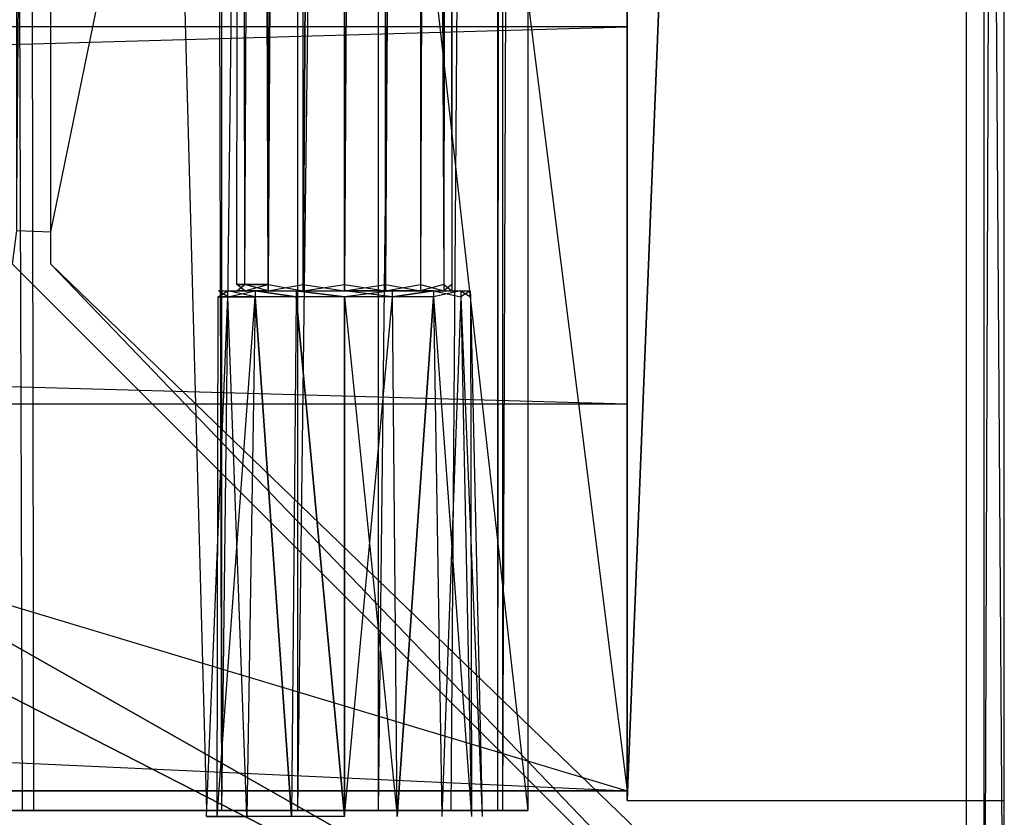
# Model space of a CAD drawing. Extents: x -1.4 to 0, y -0.5 to 0.
# Tile 37 of 49: x -0.05 to 0, y -0.48 to -0.44. Entities that reach past the tile are written whole.
import ezdxf

# ---------------------------------------------------------------- set-up
doc = ezdxf.new("R2010")
doc.units = 0
for name, color, linetype in [('L19_KORPUS_LEGATO_BO_X_13620__Y', 7, 'CONTINUOUS'), ('L21_KORPUS_LEGATO_3_N_B13300___', 7, 'CONTINUOUS'), ('L25_KORPUS_LEGATO_TV_X_6715__Y_', 7, 'CONTINUOUS'), ('L26_KORPUS_LEGATO_SE_X_190__Y_4', 7, 'CONTINUOUS'), ('L27_PLATTE_LEGATO_N_B13300__0__', 7, 'CONTINUOUS'), ('L2_DRAWERBOX_LEGATO_SIP_5_X_365', 7, 'CONTINUOUS'), ('L38_DRAWERBOX_LEGATO_REL_6_X_36', 7, 'CONTINUOUS'), ('L40_DRAWERBOX_LEGATO_REL_4_X_13', 7, 'CONTINUOUS')]:
    doc.layers.add(name, color=color, linetype=linetype)

msp = doc.modelspace()

# ---------------------------------------------------------------- linework, layer by layer
at = {"layer": 'L19_KORPUS_LEGATO_BO_X_13620__Y', "color": 8}
for points, invisible_edges in [([(-0.019, -0.4785, 0.02), (-1.381, -0.069, 0.02), (-1.381, -0.4785, 0.02), (-0.019, -0.4785, 0.02)], 13), ([(-1.381, -0.069, 0.02), (-0.019, -0.4785, 0.02), (-0.019, -0.069, 0.02), (-1.381, -0.069, 0.02)], 14), ([(-0.019, -0.069, 0.001), (-1.381, -0.4785, 0.001), (-1.381, -0.069, 0.001), (-0.019, -0.069, 0.001)], 13), ([(-1.381, -0.4785, 0.001), (-0.019, -0.069, 0.001), (-0.019, -0.4785, 0.001), (-1.381, -0.4785, 0.001)], 14), ([(-0.019, -0.069, 0.001), (-0.019, -0.4785, 0.02), (-0.019, -0.4785, 0.001), (-0.019, -0.069, 0.001)], 13), ([(-0.019, -0.4785, 0.02), (-0.019, -0.069, 0.001), (-0.019, -0.069, 0.02), (-0.019, -0.4785, 0.02)], 14), ([(-0.019, -0.4785, 0.02), (-1.381, -0.4785, 0.001), (-0.019, -0.4785, 0.001), (-0.019, -0.4785, 0.02)], 13), ([(-1.381, -0.4785, 0.001), (-0.019, -0.4785, 0.02), (-1.381, -0.4785, 0.02), (-1.381, -0.4785, 0.001)], 14)]:
    msp.add_3dface(points, dxfattribs=dict(at, invisible_edges=invisible_edges))
at = {"layer": 'L21_KORPUS_LEGATO_3_N_B13300___', "color": 8}
for points, invisible_edges in [([(-0.019, -0.4785, 0.483), (-0.079, -0.4185, 0.483), (-0.019, 0, 0.483), (-0.019, -0.4785, 0.483)], 15), ([(-0.019, -0.4785, 0.502), (-0.079, 0, 0.502), (-0.079, -0.4185, 0.502), (-0.019, -0.4785, 0.502)], 13), ([(-0.079, 0, 0.502), (-0.019, -0.4785, 0.502), (-0.019, 0, 0.502), (-0.079, 0, 0.502)], 14), ([(-0.019, 0, 0.483), (-0.019, -0.4785, 0.502), (-0.019, -0.4785, 0.483), (-0.019, 0, 0.483)], 13), ([(-0.019, -0.4785, 0.502), (-0.019, 0, 0.483), (-0.019, 0, 0.502), (-0.019, -0.4785, 0.502)], 14), ([(-1.381, -0.4785, 0.483), (-1.321, -0.4185, 0.483), (-0.019, -0.4785, 0.483), (-1.381, -0.4785, 0.483)], 10), ([(-0.019, -0.4785, 0.502), (-1.321, -0.4185, 0.502), (-1.381, -0.4785, 0.502), (-0.019, -0.4785, 0.502)], 13), ([(-0.019, -0.4785, 0.483), (-1.321, -0.4185, 0.483), (-0.079, -0.4185, 0.483), (-0.019, -0.4785, 0.483)], 15), ([(-1.321, -0.4185, 0.502), (-0.019, -0.4785, 0.502), (-0.079, -0.4185, 0.502), (-1.321, -0.4185, 0.502)], 14), ([(-0.019, -0.4785, 0.502), (-1.381, -0.4785, 0.483), (-0.019, -0.4785, 0.483), (-0.019, -0.4785, 0.502)], 13), ([(-1.381, -0.4785, 0.483), (-0.019, -0.4785, 0.502), (-1.381, -0.4785, 0.502), (-1.381, -0.4785, 0.483)], 14)]:
    msp.add_3dface(points, dxfattribs=dict(at, invisible_edges=invisible_edges))
at = {"layer": 'L25_KORPUS_LEGATO_TV_X_6715__Y_', "color": 8}
for points, invisible_edges in [([(-0.6905, -0.44, 0.37), (-0.019, -0.44, 0.3), (-0.6905, -0.44, 0.3), (-0.6905, -0.44, 0.37)], 13), ([(-0.019, -0.44, 0.3), (-0.6905, -0.44, 0.37), (-0.019, -0.44, 0.37), (-0.019, -0.44, 0.3)], 14), ([(-0.019, -0.44, 0.3), (-0.6905, -0.459, 0.3), (-0.6905, -0.44, 0.3), (-0.019, -0.44, 0.3)], 13), ([(-0.6905, -0.459, 0.3), (-0.019, -0.44, 0.3), (-0.019, -0.459, 0.3), (-0.6905, -0.459, 0.3)], 14), ([(-0.019, -0.459, 0.37), (-0.6905, -0.44, 0.37), (-0.6905, -0.459, 0.37), (-0.019, -0.459, 0.37)], 13), ([(-0.6905, -0.44, 0.37), (-0.019, -0.459, 0.37), (-0.019, -0.44, 0.37), (-0.6905, -0.44, 0.37)], 14), ([(-0.019, -0.44, 0.3), (-0.019, -0.459, 0.37), (-0.019, -0.459, 0.3), (-0.019, -0.44, 0.3)], 13), ([(-0.019, -0.459, 0.37), (-0.019, -0.44, 0.3), (-0.019, -0.44, 0.37), (-0.019, -0.459, 0.37)], 14), ([(-0.019, -0.459, 0.37), (-0.6905, -0.459, 0.3), (-0.019, -0.459, 0.3), (-0.019, -0.459, 0.37)], 13), ([(-0.6905, -0.459, 0.3), (-0.019, -0.459, 0.37), (-0.6905, -0.459, 0.37), (-0.6905, -0.459, 0.3)], 14)]:
    msp.add_3dface(points, dxfattribs=dict(at, invisible_edges=invisible_edges))
at = {"layer": 'L26_KORPUS_LEGATO_SE_X_190__Y_4', "color": 8}
for points, invisible_edges in [([(-0.019, -0.479, 0.51), (0, 0, 0.51), (-0.019, 0, 0.51), (-0.019, -0.479, 0.51)], 13), ([(0, 0, 0.51), (-0.019, -0.479, 0.51), (0, -0.479, 0.51), (0, 0, 0.51)], 14), ([(0, 0), (-0.019, -0.479), (-0.019, 0), (0, 0)], 13), ([(-0.019, -0.479), (0, 0), (0, -0.479), (-0.019, -0.479)], 14), ([(-0.019, -0.479, 0.51), (-0.019, 0), (-0.019, -0.479), (-0.019, -0.479, 0.51)], 13), ([(-0.019, 0), (-0.019, -0.479, 0.51), (-0.019, 0, 0.51), (-0.019, 0)], 14), ([(0, 0), (0, -0.479, 0.51), (0, -0.479), (0, 0)], 13), ([(0, -0.479, 0.51), (0, 0), (0, 0, 0.51), (0, -0.479, 0.51)], 14), ([(0, -0.479, 0.51), (-0.019, -0.479), (0, -0.479), (0, -0.479, 0.51)], 13), ([(-0.019, -0.479), (0, -0.479, 0.51), (-0.019, -0.479, 0.51), (-0.019, -0.479)], 14)]:
    msp.add_3dface(points, dxfattribs=dict(at, invisible_edges=invisible_edges))
at = {"layer": 'L27_PLATTE_LEGATO_N_B13300__0__', "color": 8}
for points, invisible_edges in [([(-0.00192, -0.498375, 0.55), (-1.398322, -0.220523, 0.55), (-1.398322, -0.498375, 0.55), (-0.00192, -0.498375, 0.55)], 13), ([(-1.398322, -0.220523, 0.55), (-0.00192, -0.498375, 0.55), (-0.385557, -0.305801, 0.55), (-1.398322, -0.220523, 0.55)], 10), ([(-0.259703, -0.238531, 0.55), (-0.00192, -0.498375, 0.55), (-0.257929, -0.220523, 0.55), (-0.259703, -0.238531, 0.55)], 15), ([(-0.257929, -0.220523, 0.55), (-0.00192, -0.498375, 0.55), (-0.00192, -0.220523, 0.55), (-0.257929, -0.220523, 0.55)], 15), ([(-0.048041, -0.220523, 0.513069), (-0.049744, -0.448631, 0.512), (-0.049744, -0.220523, 0.512), (-0.048041, -0.220523, 0.513069)], 13), ([(-0.049744, -0.448631, 0.512), (-0.048041, -0.220523, 0.513069), (-0.048041, -0.450334, 0.513069), (-0.049744, -0.448631, 0.512)], 14), ([(-0.001013, -0.220523, 0.542564), (-0.048041, -0.450334, 0.513069), (-0.048041, -0.220523, 0.513069), (-0.001013, -0.220523, 0.542564)], 13), ([(-0.048041, -0.450334, 0.513069), (-0.001013, -0.220523, 0.542564), (-0.001013, -0.497362, 0.542564), (-0.048041, -0.450334, 0.513069)], 14), ([(0, -0.498375, 0.55), (-0.00192, -0.220523, 0.55), (-0.00192, -0.498375, 0.55), (0, -0.498375, 0.55)], 13), ([(-0.00192, -0.220523, 0.55), (0, -0.498375, 0.55), (0, -0.220523, 0.55), (-0.00192, -0.220523, 0.55)], 14), ([(0, -0.220523, 0.5432), (-0.001013, -0.497362, 0.542564), (-0.001013, -0.220523, 0.542564), (0, -0.220523, 0.5432)], 13), ([(-0.001013, -0.497362, 0.542564), (0, -0.220523, 0.5432), (0, -0.498375, 0.5432), (-0.001013, -0.497362, 0.542564)], 14), ([(0, -0.220523, 0.544378), (0, -0.498375, 0.548361), (0, -0.498375, 0.544378), (0, -0.220523, 0.544378)], 13), ([(0, -0.498375, 0.548361), (0, -0.220523, 0.544378), (0, -0.220523, 0.548361), (0, -0.498375, 0.548361)], 14), ([(0, -0.220523, 0.548361), (0, -0.498375, 0.55), (0, -0.498375, 0.548361), (0, -0.220523, 0.548361)], 13), ([(0, -0.498375, 0.55), (0, -0.220523, 0.548361), (0, -0.220523, 0.55), (0, -0.498375, 0.55)], 14), ([(0, -0.220523, 0.5432), (0, -0.498375, 0.544378), (0, -0.498375, 0.5432), (0, -0.220523, 0.5432)], 13), ([(0, -0.498375, 0.544378), (0, -0.220523, 0.5432), (0, -0.220523, 0.544378), (0, -0.498375, 0.544378)], 14), ([(-0.264955, -0.255846, 0.55), (-0.00192, -0.498375, 0.55), (-0.259703, -0.238531, 0.55), (-0.264955, -0.255846, 0.55)], 15), ([(-0.273485, -0.271804, 0.55), (-0.00192, -0.498375, 0.55), (-0.264955, -0.255846, 0.55), (-0.273485, -0.271804, 0.55)], 15), ([(-0.284964, -0.285792, 0.55), (-0.00192, -0.498375, 0.55), (-0.273485, -0.271804, 0.55), (-0.284964, -0.285792, 0.55)], 15), ([(-0.298952, -0.297271, 0.55), (-0.00192, -0.498375, 0.55), (-0.284964, -0.285792, 0.55), (-0.298952, -0.297271, 0.55)], 15), ([(-0.31491, -0.305801, 0.55), (-0.00192, -0.498375, 0.55), (-0.298952, -0.297271, 0.55), (-0.31491, -0.305801, 0.55)], 15), ([(-0.385557, -0.305801, 0.55), (-0.00192, -0.498375, 0.55), (-0.368241, -0.311054, 0.55), (-0.385557, -0.305801, 0.55)], 13), ([(-0.332226, -0.311054, 0.55), (-0.00192, -0.498375, 0.55), (-0.31491, -0.305801, 0.55), (-0.332226, -0.311054, 0.55)], 10), ([(-0.368241, -0.311054, 0.55), (-0.00192, -0.498375, 0.55), (-0.350233, -0.312827, 0.55), (-0.368241, -0.311054, 0.55)], 10), ([(-0.350233, -0.312827, 0.55), (-0.00192, -0.498375, 0.55), (-0.332226, -0.311054, 0.55), (-0.350233, -0.312827, 0.55)], 13), ([(-0.048041, -0.450334, 0.513069), (-0.049744, -0.450256, 0.512), (-0.049744, -0.448631, 0.512), (-0.048041, -0.450334, 0.513069)], 13), ([(-0.049961, -0.451959, 0.513069), (-0.049744, -0.450256, 0.512), (-0.048041, -0.451959, 0.513069), (-0.049961, -0.451959, 0.513069)], 14), ([(-0.049744, -0.450256, 0.512), (-0.048041, -0.450334, 0.513069), (-0.048041, -0.451959, 0.513069), (-0.049744, -0.450256, 0.512)], 14), ([(-0.001013, -0.497362, 0.542564), (-0.048041, -0.451959, 0.513069), (-0.048041, -0.450334, 0.513069), (-0.001013, -0.497362, 0.542564)], 13), ([(-1.350281, -0.451959, 0.513069), (-0.002934, -0.498987, 0.542564), (-1.397308, -0.498987, 0.542564), (-1.350281, -0.451959, 0.513069)], 13), ([(-0.002934, -0.498987, 0.542564), (-1.350281, -0.451959, 0.513069), (-0.049961, -0.451959, 0.513069), (-0.002934, -0.498987, 0.542564)], 14), ([(-0.048041, -0.451959, 0.513069), (-0.002934, -0.498987, 0.542564), (-0.049961, -0.451959, 0.513069), (-0.048041, -0.451959, 0.513069)], 13), ([(-0.002934, -0.498987, 0.542564), (-0.048041, -0.451959, 0.513069), (-0.001013, -0.498987, 0.542564), (-0.002934, -0.498987, 0.542564)], 14), ([(-0.048041, -0.451959, 0.513069), (-0.001013, -0.497362, 0.542564), (-0.001013, -0.498987, 0.542564), (-0.048041, -0.451959, 0.513069)], 14)]:
    msp.add_3dface(points, dxfattribs=dict(at, invisible_edges=invisible_edges))
at = {"layer": 'L2_DRAWERBOX_LEGATO_SIP_5_X_365', "color": 8}
for points, invisible_edges in [([(-0.024, -0.4795, 0.382), (-0.060485, -0.1555, 0.382), (-0.060485, -0.4795, 0.382), (-0.024, -0.4795, 0.382)], 13), ([(-0.060485, -0.1555, 0.382), (-0.024, -0.4795, 0.382), (-0.024, -0.1555, 0.382), (-0.060485, -0.1555, 0.382)], 14), ([(-0.050433, -0.1555, 0.406719), (-0.04947, -0.4795, 0.408607), (-0.050433, -0.4795, 0.406719), (-0.050433, -0.1555, 0.406719)], 13), ([(-0.04947, -0.4795, 0.408607), (-0.050433, -0.1555, 0.406719), (-0.04947, -0.1555, 0.408607), (-0.04947, -0.4795, 0.408607)], 14), ([(-0.04947, -0.1555, 0.408607), (-0.048889, -0.4795, 0.410646), (-0.04947, -0.4795, 0.408607), (-0.04947, -0.1555, 0.408607)], 13), ([(-0.048889, -0.4795, 0.410646), (-0.04947, -0.1555, 0.408607), (-0.048889, -0.1555, 0.410646), (-0.048889, -0.4795, 0.410646)], 14), ([(-0.048889, -0.1555, 0.410646), (-0.04018, -0.4795, 0.463598), (-0.048889, -0.4795, 0.410646), (-0.048889, -0.1555, 0.410646)], 13), ([(-0.04018, -0.4795, 0.463598), (-0.048889, -0.1555, 0.410646), (-0.04018, -0.1555, 0.463598), (-0.04018, -0.4795, 0.463598)], 14), ([(-0.04018, -0.1555, 0.463598), (-0.039428, -0.4795, 0.464666), (-0.04018, -0.4795, 0.463598), (-0.04018, -0.1555, 0.463598)], 13), ([(-0.039428, -0.4795, 0.464666), (-0.04018, -0.1555, 0.463598), (-0.039428, -0.1555, 0.464666), (-0.039428, -0.4795, 0.464666)], 14), ([(-0.035589, -0.1555, 0.465998), (-0.039428, -0.4795, 0.464666), (-0.039428, -0.1555, 0.464666), (-0.035589, -0.1555, 0.465998)], 13), ([(-0.039428, -0.4795, 0.464666), (-0.035589, -0.1555, 0.465998), (-0.035589, -0.4795, 0.465998), (-0.039428, -0.4795, 0.464666)], 14), ([(-0.031526, -0.1555, 0.465948), (-0.035589, -0.4795, 0.465998), (-0.035589, -0.1555, 0.465998), (-0.031526, -0.1555, 0.465948)], 13), ([(-0.035589, -0.4795, 0.465998), (-0.031526, -0.1555, 0.465948), (-0.031526, -0.4795, 0.465948), (-0.035589, -0.4795, 0.465998)], 14), ([(-0.02788, -0.1555, 0.464232), (-0.031526, -0.4795, 0.465948), (-0.031526, -0.1555, 0.465948), (-0.02788, -0.1555, 0.464232)], 13), ([(-0.031526, -0.4795, 0.465948), (-0.02788, -0.1555, 0.464232), (-0.02788, -0.4795, 0.464232), (-0.031526, -0.4795, 0.465948)], 14), ([(-0.02788, -0.4795, 0.464232), (-0.025533, -0.1555, 0.460955), (-0.025533, -0.4795, 0.460955), (-0.02788, -0.4795, 0.464232)], 13), ([(-0.025533, -0.1555, 0.460955), (-0.02788, -0.4795, 0.464232), (-0.02788, -0.1555, 0.464232), (-0.025533, -0.1555, 0.460955)], 14), ([(-0.025533, -0.4795, 0.460955), (-0.025286, -0.1555, 0.45758), (-0.025286, -0.4795, 0.45758), (-0.025533, -0.4795, 0.460955)], 13), ([(-0.025286, -0.1555, 0.45758), (-0.025533, -0.4795, 0.460955), (-0.025533, -0.1555, 0.460955), (-0.025286, -0.1555, 0.45758)], 14), ([(-0.025286, -0.4795, 0.45758), (-0.024, -0.1555, 0.382), (-0.024, -0.4795, 0.382), (-0.025286, -0.4795, 0.45758)], 13), ([(-0.024, -0.1555, 0.382), (-0.025286, -0.4795, 0.45758), (-0.025286, -0.1555, 0.45758), (-0.024, -0.1555, 0.382)], 14), ([(-0.060485, -0.4795, 0.398743), (-0.024, -0.4795, 0.382), (-0.060485, -0.4795, 0.382), (-0.060485, -0.4795, 0.398743)], 13), ([(-0.024, -0.4795, 0.382), (-0.060485, -0.4795, 0.398743), (-0.051741, -0.4795, 0.405052), (-0.024, -0.4795, 0.382)], 10), ([(-0.024, -0.4795, 0.382), (-0.051741, -0.4795, 0.405052), (-0.050433, -0.4795, 0.406719), (-0.024, -0.4795, 0.382)], 13), ([(-0.024, -0.4795, 0.382), (-0.050433, -0.4795, 0.406719), (-0.04947, -0.4795, 0.408607), (-0.024, -0.4795, 0.382)], 10), ([(-0.024, -0.4795, 0.382), (-0.04947, -0.4795, 0.408607), (-0.025286, -0.4795, 0.45758), (-0.024, -0.4795, 0.382)], 13), ([(-0.025286, -0.4795, 0.45758), (-0.04947, -0.4795, 0.408607), (-0.048889, -0.4795, 0.410646), (-0.025286, -0.4795, 0.45758)], 10), ([(-0.025286, -0.4795, 0.45758), (-0.048889, -0.4795, 0.410646), (-0.04018, -0.4795, 0.463598), (-0.025286, -0.4795, 0.45758)], 13), ([(-0.025286, -0.4795, 0.45758), (-0.04018, -0.4795, 0.463598), (-0.025533, -0.4795, 0.460955), (-0.025286, -0.4795, 0.45758)], 10), ([(-0.025533, -0.4795, 0.460955), (-0.04018, -0.4795, 0.463598), (-0.02788, -0.4795, 0.464232), (-0.025533, -0.4795, 0.460955)], 15), ([(-0.02788, -0.4795, 0.464232), (-0.04018, -0.4795, 0.463598), (-0.039428, -0.4795, 0.464666), (-0.02788, -0.4795, 0.464232)], 15), ([(-0.02788, -0.4795, 0.464232), (-0.039428, -0.4795, 0.464666), (-0.031526, -0.4795, 0.465948), (-0.02788, -0.4795, 0.464232)], 15), ([(-0.031526, -0.4795, 0.465948), (-0.039428, -0.4795, 0.464666), (-0.035589, -0.4795, 0.465998), (-0.031526, -0.4795, 0.465948)], 11)]:
    msp.add_3dface(points, dxfattribs=dict(at, invisible_edges=invisible_edges))
at = {"layer": 'L38_DRAWERBOX_LEGATO_REL_6_X_36', "color": 8}
for points, invisible_edges in [([(-0.060485, -0.4795, 0.032), (-0.024, -0.1555, 0.032), (-0.060485, -0.1555, 0.032), (-0.060485, -0.4795, 0.032)], 13), ([(-0.024, -0.1555, 0.032), (-0.060485, -0.4795, 0.032), (-0.024, -0.4795, 0.032), (-0.024, -0.1555, 0.032)], 14), ([(-0.050433, -0.1555, 0.056719), (-0.04947, -0.4795, 0.058607), (-0.050433, -0.4795, 0.056719), (-0.050433, -0.1555, 0.056719)], 13), ([(-0.04947, -0.4795, 0.058607), (-0.050433, -0.1555, 0.056719), (-0.04947, -0.1555, 0.058607), (-0.04947, -0.4795, 0.058607)], 14), ([(-0.04947, -0.1555, 0.058607), (-0.048889, -0.4795, 0.060646), (-0.04947, -0.4795, 0.058607), (-0.04947, -0.1555, 0.058607)], 13), ([(-0.048889, -0.4795, 0.060646), (-0.04947, -0.1555, 0.058607), (-0.048889, -0.1555, 0.060646), (-0.048889, -0.4795, 0.060646)], 14), ([(-0.048889, -0.1555, 0.060646), (-0.04018, -0.4795, 0.113598), (-0.048889, -0.4795, 0.060646), (-0.048889, -0.1555, 0.060646)], 13), ([(-0.04018, -0.4795, 0.113598), (-0.048889, -0.1555, 0.060646), (-0.04018, -0.1555, 0.113598), (-0.04018, -0.4795, 0.113598)], 14), ([(-0.04018, -0.1555, 0.113598), (-0.039428, -0.4795, 0.114666), (-0.04018, -0.4795, 0.113598), (-0.04018, -0.1555, 0.113598)], 13), ([(-0.039428, -0.4795, 0.114666), (-0.04018, -0.1555, 0.113598), (-0.039428, -0.1555, 0.114666), (-0.039428, -0.4795, 0.114666)], 14), ([(-0.035589, -0.1555, 0.115998), (-0.039428, -0.4795, 0.114666), (-0.039428, -0.1555, 0.114666), (-0.035589, -0.1555, 0.115998)], 13), ([(-0.039428, -0.4795, 0.114666), (-0.035589, -0.1555, 0.115998), (-0.035589, -0.4795, 0.115998), (-0.039428, -0.4795, 0.114666)], 14), ([(-0.031526, -0.1555, 0.115948), (-0.035589, -0.4795, 0.115998), (-0.035589, -0.1555, 0.115998), (-0.031526, -0.1555, 0.115948)], 13), ([(-0.035589, -0.4795, 0.115998), (-0.031526, -0.1555, 0.115948), (-0.031526, -0.4795, 0.115948), (-0.035589, -0.4795, 0.115998)], 14), ([(-0.02788, -0.1555, 0.114232), (-0.031526, -0.4795, 0.115948), (-0.031526, -0.1555, 0.115948), (-0.02788, -0.1555, 0.114232)], 13), ([(-0.031526, -0.4795, 0.115948), (-0.02788, -0.1555, 0.114232), (-0.02788, -0.4795, 0.114232), (-0.031526, -0.4795, 0.115948)], 14), ([(-0.02788, -0.4795, 0.114232), (-0.025533, -0.1555, 0.110955), (-0.025533, -0.4795, 0.110955), (-0.02788, -0.4795, 0.114232)], 13), ([(-0.025533, -0.1555, 0.110955), (-0.02788, -0.4795, 0.114232), (-0.02788, -0.1555, 0.114232), (-0.025533, -0.1555, 0.110955)], 14), ([(-0.025533, -0.4795, 0.110955), (-0.025286, -0.1555, 0.10758), (-0.025286, -0.4795, 0.10758), (-0.025533, -0.4795, 0.110955)], 13), ([(-0.025286, -0.1555, 0.10758), (-0.025533, -0.4795, 0.110955), (-0.025533, -0.1555, 0.110955), (-0.025286, -0.1555, 0.10758)], 14), ([(-0.025286, -0.4795, 0.10758), (-0.024, -0.1555, 0.032), (-0.024, -0.4795, 0.032), (-0.025286, -0.4795, 0.10758)], 13), ([(-0.024, -0.1555, 0.032), (-0.025286, -0.4795, 0.10758), (-0.025286, -0.1555, 0.10758), (-0.024, -0.1555, 0.032)], 14), ([(-0.060485, -0.4795, 0.032), (-0.025286, -0.4795, 0.10758), (-0.024, -0.4795, 0.032), (-0.060485, -0.4795, 0.032)], 13), ([(-0.025286, -0.4795, 0.10758), (-0.060485, -0.4795, 0.032), (-0.04947, -0.4795, 0.058607), (-0.025286, -0.4795, 0.10758)], 10), ([(-0.04947, -0.4795, 0.058607), (-0.060485, -0.4795, 0.032), (-0.050433, -0.4795, 0.056719), (-0.04947, -0.4795, 0.058607)], 13), ([(-0.025286, -0.4795, 0.10758), (-0.04947, -0.4795, 0.058607), (-0.048889, -0.4795, 0.060646), (-0.025286, -0.4795, 0.10758)], 10), ([(-0.025286, -0.4795, 0.10758), (-0.048889, -0.4795, 0.060646), (-0.04018, -0.4795, 0.113598), (-0.025286, -0.4795, 0.10758)], 13), ([(-0.025286, -0.4795, 0.10758), (-0.04018, -0.4795, 0.113598), (-0.025533, -0.4795, 0.110955), (-0.025286, -0.4795, 0.10758)], 14), ([(-0.025533, -0.4795, 0.110955), (-0.04018, -0.4795, 0.113598), (-0.02788, -0.4795, 0.114232), (-0.025533, -0.4795, 0.110955)], 15), ([(-0.02788, -0.4795, 0.114232), (-0.04018, -0.4795, 0.113598), (-0.039428, -0.4795, 0.114666), (-0.02788, -0.4795, 0.114232)], 15), ([(-0.02788, -0.4795, 0.114232), (-0.039428, -0.4795, 0.114666), (-0.031526, -0.4795, 0.115948), (-0.02788, -0.4795, 0.114232)], 15), ([(-0.031526, -0.4795, 0.115948), (-0.039428, -0.4795, 0.114666), (-0.035589, -0.4795, 0.115998), (-0.031526, -0.4795, 0.115948)], 11)]:
    msp.add_3dface(points, dxfattribs=dict(at, invisible_edges=invisible_edges))
at = {"layer": 'L40_DRAWERBOX_LEGATO_REL_4_X_13', "color": 8}
for points, invisible_edges in [([(-0.038257, -0.143025, 0.164526), (-0.03867, -0.452987, 0.1666), (-0.038257, -0.452987, 0.164526), (-0.038257, -0.143025, 0.164526)], 13), ([(-0.03867, -0.452987, 0.1666), (-0.038257, -0.143025, 0.164526), (-0.03867, -0.143025, 0.1666), (-0.03867, -0.452987, 0.1666)], 14), ([(-0.03867, -0.143025, 0.1666), (-0.038257, -0.452987, 0.168674), (-0.03867, -0.452987, 0.1666), (-0.03867, -0.143025, 0.1666)], 13), ([(-0.038257, -0.452987, 0.168674), (-0.03867, -0.143025, 0.1666), (-0.038257, -0.143025, 0.168674), (-0.038257, -0.452987, 0.168674)], 14), ([(-0.037082, -0.143025, 0.162768), (-0.038257, -0.452987, 0.164526), (-0.037082, -0.452987, 0.162768), (-0.037082, -0.143025, 0.162768)], 13), ([(-0.038257, -0.452987, 0.164526), (-0.037082, -0.143025, 0.162768), (-0.038257, -0.143025, 0.164526), (-0.038257, -0.452987, 0.164526)], 14), ([(-0.038257, -0.143025, 0.168674), (-0.037082, -0.452987, 0.170432), (-0.038257, -0.452987, 0.168674), (-0.038257, -0.143025, 0.168674)], 13), ([(-0.037082, -0.452987, 0.170432), (-0.038257, -0.143025, 0.168674), (-0.037082, -0.143025, 0.170432), (-0.037082, -0.452987, 0.170432)], 14), ([(-0.037082, -0.452987, 0.162768), (-0.035324, -0.143025, 0.161593), (-0.037082, -0.143025, 0.162768), (-0.037082, -0.452987, 0.162768)], 13), ([(-0.035324, -0.143025, 0.161593), (-0.037082, -0.452987, 0.162768), (-0.035324, -0.452987, 0.161593), (-0.035324, -0.143025, 0.161593)], 14), ([(-0.035324, -0.143025, 0.171607), (-0.037082, -0.452987, 0.170432), (-0.037082, -0.143025, 0.170432), (-0.035324, -0.143025, 0.171607)], 13), ([(-0.037082, -0.452987, 0.170432), (-0.035324, -0.143025, 0.171607), (-0.035324, -0.452987, 0.171607), (-0.037082, -0.452987, 0.170432)], 14), ([(-0.035324, -0.452987, 0.161593), (-0.03325, -0.143025, 0.161181), (-0.035324, -0.143025, 0.161593), (-0.035324, -0.452987, 0.161593)], 13), ([(-0.03325, -0.143025, 0.161181), (-0.035324, -0.452987, 0.161593), (-0.03325, -0.452987, 0.161181), (-0.03325, -0.143025, 0.161181)], 14), ([(-0.03325, -0.143025, 0.172019), (-0.035324, -0.452987, 0.171607), (-0.035324, -0.143025, 0.171607), (-0.03325, -0.143025, 0.172019)], 13), ([(-0.035324, -0.452987, 0.171607), (-0.03325, -0.143025, 0.172019), (-0.03325, -0.452987, 0.172019), (-0.035324, -0.452987, 0.171607)], 14), ([(-0.031176, -0.143025, 0.171607), (-0.03325, -0.452987, 0.172019), (-0.03325, -0.143025, 0.172019), (-0.031176, -0.143025, 0.171607)], 13), ([(-0.03325, -0.452987, 0.172019), (-0.031176, -0.143025, 0.171607), (-0.031176, -0.452987, 0.171607), (-0.03325, -0.452987, 0.172019)], 14), ([(-0.03325, -0.452987, 0.161181), (-0.031176, -0.143025, 0.161593), (-0.03325, -0.143025, 0.161181), (-0.03325, -0.452987, 0.161181)], 13), ([(-0.031176, -0.143025, 0.161593), (-0.03325, -0.452987, 0.161181), (-0.031176, -0.452987, 0.161593), (-0.031176, -0.143025, 0.161593)], 14), ([(-0.029418, -0.143025, 0.170432), (-0.031176, -0.452987, 0.171607), (-0.031176, -0.143025, 0.171607), (-0.029418, -0.143025, 0.170432)], 13), ([(-0.031176, -0.452987, 0.171607), (-0.029418, -0.143025, 0.170432), (-0.029418, -0.452987, 0.170432), (-0.031176, -0.452987, 0.171607)], 14), ([(-0.031176, -0.452987, 0.161593), (-0.029418, -0.143025, 0.162768), (-0.031176, -0.143025, 0.161593), (-0.031176, -0.452987, 0.161593)], 13), ([(-0.029418, -0.143025, 0.162768), (-0.031176, -0.452987, 0.161593), (-0.029418, -0.452987, 0.162768), (-0.029418, -0.143025, 0.162768)], 14), ([(-0.029418, -0.452987, 0.170432), (-0.028243, -0.143025, 0.168674), (-0.028243, -0.452987, 0.168674), (-0.029418, -0.452987, 0.170432)], 13), ([(-0.028243, -0.143025, 0.168674), (-0.029418, -0.452987, 0.170432), (-0.029418, -0.143025, 0.170432), (-0.028243, -0.143025, 0.168674)], 14), ([(-0.028243, -0.452987, 0.164526), (-0.029418, -0.143025, 0.162768), (-0.029418, -0.452987, 0.162768), (-0.028243, -0.452987, 0.164526)], 13), ([(-0.029418, -0.143025, 0.162768), (-0.028243, -0.452987, 0.164526), (-0.028243, -0.143025, 0.164526), (-0.029418, -0.143025, 0.162768)], 14), ([(-0.028243, -0.452987, 0.168674), (-0.027831, -0.143025, 0.1666), (-0.027831, -0.452987, 0.1666), (-0.028243, -0.452987, 0.168674)], 13), ([(-0.027831, -0.143025, 0.1666), (-0.028243, -0.452987, 0.168674), (-0.028243, -0.143025, 0.168674), (-0.027831, -0.143025, 0.1666)], 14), ([(-0.027831, -0.452987, 0.1666), (-0.028243, -0.143025, 0.164526), (-0.028243, -0.452987, 0.164526), (-0.027831, -0.452987, 0.1666)], 13), ([(-0.028243, -0.143025, 0.164526), (-0.027831, -0.452987, 0.1666), (-0.027831, -0.143025, 0.1666), (-0.028243, -0.143025, 0.164526)], 14), ([(-0.039114, -0.4533, 0.164171), (-0.039604, -0.453606, 0.1666), (-0.03912, -0.453606, 0.164169), (-0.039114, -0.4533, 0.164171)], 13), ([(-0.039604, -0.453606, 0.1666), (-0.039114, -0.4533, 0.164171), (-0.039597, -0.4533, 0.1666), (-0.039604, -0.453606, 0.1666)], 14), ([(-0.039597, -0.4533, 0.1666), (-0.03912, -0.453606, 0.169031), (-0.039604, -0.453606, 0.1666), (-0.039597, -0.4533, 0.1666)], 13), ([(-0.038257, -0.4533, 0.164526), (-0.039597, -0.4533, 0.1666), (-0.039114, -0.4533, 0.164171), (-0.038257, -0.4533, 0.164526)], 13), ([(-0.039597, -0.4533, 0.1666), (-0.038257, -0.4533, 0.164526), (-0.03867, -0.4533, 0.1666), (-0.039597, -0.4533, 0.1666)], 14), ([(-0.038257, -0.4533, 0.168674), (-0.039597, -0.4533, 0.1666), (-0.03867, -0.4533, 0.1666), (-0.038257, -0.4533, 0.168674)], 13), ([(-0.039597, -0.4533, 0.1666), (-0.038257, -0.4533, 0.168674), (-0.039114, -0.4533, 0.169029), (-0.039597, -0.4533, 0.1666)], 14), ([(-0.03912, -0.453606, 0.169031), (-0.039597, -0.4533, 0.1666), (-0.039114, -0.4533, 0.169029), (-0.03912, -0.453606, 0.169031)], 14), ([(-0.037738, -0.4533, 0.162112), (-0.03912, -0.453606, 0.164169), (-0.037743, -0.453606, 0.162107), (-0.037738, -0.4533, 0.162112)], 13), ([(-0.03912, -0.453606, 0.164169), (-0.037738, -0.4533, 0.162112), (-0.039114, -0.4533, 0.164171), (-0.03912, -0.453606, 0.164169)], 14), ([(-0.039114, -0.4533, 0.169029), (-0.037743, -0.453606, 0.171093), (-0.03912, -0.453606, 0.169031), (-0.039114, -0.4533, 0.169029)], 13), ([(-0.037082, -0.4533, 0.162768), (-0.039114, -0.4533, 0.164171), (-0.037738, -0.4533, 0.162112), (-0.037082, -0.4533, 0.162768)], 13), ([(-0.039114, -0.4533, 0.164171), (-0.037082, -0.4533, 0.162768), (-0.038257, -0.4533, 0.164526), (-0.039114, -0.4533, 0.164171)], 14), ([(-0.037082, -0.4533, 0.170432), (-0.039114, -0.4533, 0.169029), (-0.038257, -0.4533, 0.168674), (-0.037082, -0.4533, 0.170432)], 13), ([(-0.039114, -0.4533, 0.169029), (-0.037082, -0.4533, 0.170432), (-0.037738, -0.4533, 0.171088), (-0.039114, -0.4533, 0.169029)], 14), ([(-0.037743, -0.453606, 0.171093), (-0.039114, -0.4533, 0.169029), (-0.037738, -0.4533, 0.171088), (-0.037743, -0.453606, 0.171093)], 14), ([(-0.03867, -0.452987, 0.1666), (-0.038257, -0.4533, 0.168674), (-0.03867, -0.4533, 0.1666), (-0.03867, -0.452987, 0.1666)], 13), ([(-0.038257, -0.4533, 0.168674), (-0.03867, -0.452987, 0.1666), (-0.038257, -0.452987, 0.168674), (-0.038257, -0.4533, 0.168674)], 14), ([(-0.038257, -0.452987, 0.164526), (-0.03867, -0.4533, 0.1666), (-0.038257, -0.4533, 0.164526), (-0.038257, -0.452987, 0.164526)], 13), ([(-0.03867, -0.4533, 0.1666), (-0.038257, -0.452987, 0.164526), (-0.03867, -0.452987, 0.1666), (-0.03867, -0.4533, 0.1666)], 14), ([(-0.038257, -0.452987, 0.168674), (-0.037082, -0.4533, 0.170432), (-0.038257, -0.4533, 0.168674), (-0.038257, -0.452987, 0.168674)], 13), ([(-0.037082, -0.4533, 0.170432), (-0.038257, -0.452987, 0.168674), (-0.037082, -0.452987, 0.170432), (-0.037082, -0.4533, 0.170432)], 14), ([(-0.037082, -0.452987, 0.162768), (-0.038257, -0.4533, 0.164526), (-0.037082, -0.4533, 0.162768), (-0.037082, -0.452987, 0.162768)], 13), ([(-0.038257, -0.4533, 0.164526), (-0.037082, -0.452987, 0.162768), (-0.038257, -0.452987, 0.164526), (-0.038257, -0.4533, 0.164526)], 14), ([(-0.037738, -0.4533, 0.171088), (-0.035682, -0.453606, 0.17247), (-0.037743, -0.453606, 0.171093), (-0.037738, -0.4533, 0.171088)], 13), ([(-0.035682, -0.453606, 0.16073), (-0.037738, -0.4533, 0.162112), (-0.037743, -0.453606, 0.162107), (-0.035682, -0.453606, 0.16073)], 13), ([(-0.035324, -0.4533, 0.161593), (-0.037738, -0.4533, 0.162112), (-0.035679, -0.4533, 0.160736), (-0.035324, -0.4533, 0.161593)], 13), ([(-0.037738, -0.4533, 0.162112), (-0.035324, -0.4533, 0.161593), (-0.037082, -0.4533, 0.162768), (-0.037738, -0.4533, 0.162112)], 14), ([(-0.035324, -0.4533, 0.171607), (-0.037738, -0.4533, 0.171088), (-0.037082, -0.4533, 0.170432), (-0.035324, -0.4533, 0.171607)], 13), ([(-0.037738, -0.4533, 0.171088), (-0.035324, -0.4533, 0.171607), (-0.035679, -0.4533, 0.172464), (-0.037738, -0.4533, 0.171088)], 14), ([(-0.035682, -0.453606, 0.17247), (-0.037738, -0.4533, 0.171088), (-0.035679, -0.4533, 0.172464), (-0.035682, -0.453606, 0.17247)], 14), ([(-0.037738, -0.4533, 0.162112), (-0.035682, -0.453606, 0.16073), (-0.035679, -0.4533, 0.160736), (-0.037738, -0.4533, 0.162112)], 14), ([(-0.035324, -0.452987, 0.171607), (-0.037082, -0.4533, 0.170432), (-0.037082, -0.452987, 0.170432), (-0.035324, -0.452987, 0.171607)], 13), ([(-0.037082, -0.4533, 0.170432), (-0.035324, -0.452987, 0.171607), (-0.035324, -0.4533, 0.171607), (-0.037082, -0.4533, 0.170432)], 14), ([(-0.035324, -0.4533, 0.161593), (-0.037082, -0.452987, 0.162768), (-0.037082, -0.4533, 0.162768), (-0.035324, -0.4533, 0.161593)], 13), ([(-0.037082, -0.452987, 0.162768), (-0.035324, -0.4533, 0.161593), (-0.035324, -0.452987, 0.161593), (-0.037082, -0.452987, 0.162768)], 14), ([(-0.035679, -0.4533, 0.172464), (-0.03325, -0.453606, 0.172953), (-0.035682, -0.453606, 0.17247), (-0.035679, -0.4533, 0.172464)], 13), ([(-0.03325, -0.453606, 0.160247), (-0.035679, -0.4533, 0.160736), (-0.035682, -0.453606, 0.16073), (-0.03325, -0.453606, 0.160247)], 13), ([(-0.03325, -0.4533, 0.161181), (-0.035679, -0.4533, 0.160736), (-0.03325, -0.4533, 0.160253), (-0.03325, -0.4533, 0.161181)], 13), ([(-0.035679, -0.4533, 0.160736), (-0.03325, -0.4533, 0.161181), (-0.035324, -0.4533, 0.161593), (-0.035679, -0.4533, 0.160736)], 14), ([(-0.03325, -0.4533, 0.172019), (-0.035679, -0.4533, 0.172464), (-0.035324, -0.4533, 0.171607), (-0.03325, -0.4533, 0.172019)], 13), ([(-0.035679, -0.4533, 0.172464), (-0.03325, -0.4533, 0.172019), (-0.03325, -0.4533, 0.172947), (-0.035679, -0.4533, 0.172464)], 14), ([(-0.03325, -0.453606, 0.172953), (-0.035679, -0.4533, 0.172464), (-0.03325, -0.4533, 0.172947), (-0.03325, -0.453606, 0.172953)], 14), ([(-0.035679, -0.4533, 0.160736), (-0.03325, -0.453606, 0.160247), (-0.03325, -0.4533, 0.160253), (-0.035679, -0.4533, 0.160736)], 14), ([(-0.03325, -0.452987, 0.172019), (-0.035324, -0.4533, 0.171607), (-0.035324, -0.452987, 0.171607), (-0.03325, -0.452987, 0.172019)], 13), ([(-0.035324, -0.4533, 0.171607), (-0.03325, -0.452987, 0.172019), (-0.03325, -0.4533, 0.172019), (-0.035324, -0.4533, 0.171607)], 14), ([(-0.03325, -0.4533, 0.161181), (-0.035324, -0.452987, 0.161593), (-0.035324, -0.4533, 0.161593), (-0.03325, -0.4533, 0.161181)], 13), ([(-0.035324, -0.452987, 0.161593), (-0.03325, -0.4533, 0.161181), (-0.03325, -0.452987, 0.161181), (-0.035324, -0.452987, 0.161593)], 14), ([(-0.031176, -0.4533, 0.161593), (-0.03325, -0.452987, 0.161181), (-0.03325, -0.4533, 0.161181), (-0.031176, -0.4533, 0.161593)], 13), ([(-0.03325, -0.452987, 0.161181), (-0.031176, -0.4533, 0.161593), (-0.031176, -0.452987, 0.161593), (-0.03325, -0.452987, 0.161181)], 14), ([(-0.031176, -0.452987, 0.171607), (-0.03325, -0.4533, 0.172019), (-0.03325, -0.452987, 0.172019), (-0.031176, -0.452987, 0.171607)], 13), ([(-0.03325, -0.4533, 0.172019), (-0.031176, -0.452987, 0.171607), (-0.031176, -0.4533, 0.171607), (-0.03325, -0.4533, 0.172019)], 14), ([(-0.030821, -0.4533, 0.160736), (-0.03325, -0.4533, 0.161181), (-0.03325, -0.4533, 0.160253), (-0.030821, -0.4533, 0.160736)], 13), ([(-0.03325, -0.4533, 0.161181), (-0.030821, -0.4533, 0.160736), (-0.031176, -0.4533, 0.161593), (-0.03325, -0.4533, 0.161181)], 14), ([(-0.030821, -0.4533, 0.172464), (-0.03325, -0.4533, 0.172019), (-0.031176, -0.4533, 0.171607), (-0.030821, -0.4533, 0.172464)], 13), ([(-0.03325, -0.4533, 0.172019), (-0.030821, -0.4533, 0.172464), (-0.03325, -0.4533, 0.172947), (-0.03325, -0.4533, 0.172019)], 14), ([(-0.03325, -0.4533, 0.172947), (-0.030819, -0.453606, 0.17247), (-0.03325, -0.453606, 0.172953), (-0.03325, -0.4533, 0.172947)], 13), ([(-0.030819, -0.453606, 0.17247), (-0.03325, -0.4533, 0.172947), (-0.030821, -0.4533, 0.172464), (-0.030819, -0.453606, 0.17247)], 14), ([(-0.03325, -0.453606, 0.160247), (-0.030821, -0.4533, 0.160736), (-0.03325, -0.4533, 0.160253), (-0.03325, -0.453606, 0.160247)], 13), ([(-0.030821, -0.4533, 0.160736), (-0.03325, -0.453606, 0.160247), (-0.030819, -0.453606, 0.16073), (-0.030821, -0.4533, 0.160736)], 14), ([(-0.029418, -0.4533, 0.162768), (-0.031176, -0.452987, 0.161593), (-0.031176, -0.4533, 0.161593), (-0.029418, -0.4533, 0.162768)], 13), ([(-0.031176, -0.452987, 0.161593), (-0.029418, -0.4533, 0.162768), (-0.029418, -0.452987, 0.162768), (-0.031176, -0.452987, 0.161593)], 14), ([(-0.029418, -0.452987, 0.170432), (-0.031176, -0.4533, 0.171607), (-0.031176, -0.452987, 0.171607), (-0.029418, -0.452987, 0.170432)], 13), ([(-0.031176, -0.4533, 0.171607), (-0.029418, -0.452987, 0.170432), (-0.029418, -0.4533, 0.170432), (-0.031176, -0.4533, 0.171607)], 14), ([(-0.028762, -0.4533, 0.171088), (-0.031176, -0.4533, 0.171607), (-0.029418, -0.4533, 0.170432), (-0.028762, -0.4533, 0.171088)], 13), ([(-0.031176, -0.4533, 0.171607), (-0.028762, -0.4533, 0.171088), (-0.030821, -0.4533, 0.172464), (-0.031176, -0.4533, 0.171607)], 14), ([(-0.028762, -0.4533, 0.162112), (-0.031176, -0.4533, 0.161593), (-0.030821, -0.4533, 0.160736), (-0.028762, -0.4533, 0.162112)], 13), ([(-0.031176, -0.4533, 0.161593), (-0.028762, -0.4533, 0.162112), (-0.029418, -0.4533, 0.162768), (-0.031176, -0.4533, 0.161593)], 14), ([(-0.030819, -0.453606, 0.16073), (-0.028762, -0.4533, 0.162112), (-0.030821, -0.4533, 0.160736), (-0.030819, -0.453606, 0.16073)], 13), ([(-0.028762, -0.4533, 0.171088), (-0.030819, -0.453606, 0.17247), (-0.030821, -0.4533, 0.172464), (-0.028762, -0.4533, 0.171088)], 13), ([(-0.028762, -0.4533, 0.162112), (-0.030819, -0.453606, 0.16073), (-0.028758, -0.453606, 0.162107), (-0.028762, -0.4533, 0.162112)], 14), ([(-0.030819, -0.453606, 0.17247), (-0.028762, -0.4533, 0.171088), (-0.028758, -0.453606, 0.171093), (-0.030819, -0.453606, 0.17247)], 14), ([(-0.028243, -0.4533, 0.164526), (-0.029418, -0.452987, 0.162768), (-0.029418, -0.4533, 0.162768), (-0.028243, -0.4533, 0.164526)], 13), ([(-0.029418, -0.452987, 0.162768), (-0.028243, -0.4533, 0.164526), (-0.028243, -0.452987, 0.164526), (-0.029418, -0.452987, 0.162768)], 14), ([(-0.029418, -0.4533, 0.170432), (-0.028243, -0.452987, 0.168674), (-0.028243, -0.4533, 0.168674), (-0.029418, -0.4533, 0.170432)], 13), ([(-0.028243, -0.452987, 0.168674), (-0.029418, -0.4533, 0.170432), (-0.029418, -0.452987, 0.170432), (-0.028243, -0.452987, 0.168674)], 14), ([(-0.027387, -0.4533, 0.169029), (-0.029418, -0.4533, 0.170432), (-0.028243, -0.4533, 0.168674), (-0.027387, -0.4533, 0.169029)], 13), ([(-0.029418, -0.4533, 0.170432), (-0.027387, -0.4533, 0.169029), (-0.028762, -0.4533, 0.171088), (-0.029418, -0.4533, 0.170432)], 14), ([(-0.027387, -0.4533, 0.164171), (-0.029418, -0.4533, 0.162768), (-0.028762, -0.4533, 0.162112), (-0.027387, -0.4533, 0.164171)], 13), ([(-0.029418, -0.4533, 0.162768), (-0.027387, -0.4533, 0.164171), (-0.028243, -0.4533, 0.164526), (-0.029418, -0.4533, 0.162768)], 14), ([(-0.02738, -0.453606, 0.164169), (-0.028762, -0.4533, 0.162112), (-0.028758, -0.453606, 0.162107), (-0.02738, -0.453606, 0.164169)], 13), ([(-0.028762, -0.4533, 0.162112), (-0.02738, -0.453606, 0.164169), (-0.027387, -0.4533, 0.164171), (-0.028762, -0.4533, 0.162112)], 14), ([(-0.027387, -0.4533, 0.169029), (-0.028758, -0.453606, 0.171093), (-0.028762, -0.4533, 0.171088), (-0.027387, -0.4533, 0.169029)], 14), ([(-0.028758, -0.453606, 0.171093), (-0.027387, -0.4533, 0.169029), (-0.02738, -0.453606, 0.169031), (-0.028758, -0.453606, 0.171093)], 13), ([(-0.027831, -0.4533, 0.1666), (-0.028243, -0.452987, 0.164526), (-0.028243, -0.4533, 0.164526), (-0.027831, -0.4533, 0.1666)], 13), ([(-0.028243, -0.452987, 0.164526), (-0.027831, -0.4533, 0.1666), (-0.027831, -0.452987, 0.1666), (-0.028243, -0.452987, 0.164526)], 14), ([(-0.028243, -0.4533, 0.168674), (-0.027831, -0.452987, 0.1666), (-0.027831, -0.4533, 0.1666), (-0.028243, -0.4533, 0.168674)], 13), ([(-0.027831, -0.452987, 0.1666), (-0.028243, -0.4533, 0.168674), (-0.028243, -0.452987, 0.168674), (-0.027831, -0.452987, 0.1666)], 14), ([(-0.026904, -0.4533, 0.1666), (-0.028243, -0.4533, 0.164526), (-0.027387, -0.4533, 0.164171), (-0.026904, -0.4533, 0.1666)], 13), ([(-0.028243, -0.4533, 0.164526), (-0.026904, -0.4533, 0.1666), (-0.027831, -0.4533, 0.1666), (-0.028243, -0.4533, 0.164526)], 14), ([(-0.027831, -0.4533, 0.1666), (-0.027387, -0.4533, 0.169029), (-0.028243, -0.4533, 0.168674), (-0.027831, -0.4533, 0.1666)], 14), ([(-0.027387, -0.4533, 0.169029), (-0.027831, -0.4533, 0.1666), (-0.026904, -0.4533, 0.1666), (-0.027387, -0.4533, 0.169029)], 13), ([(-0.026897, -0.453606, 0.1666), (-0.027387, -0.4533, 0.164171), (-0.02738, -0.453606, 0.164169), (-0.026897, -0.453606, 0.1666)], 13), ([(-0.027387, -0.4533, 0.164171), (-0.026897, -0.453606, 0.1666), (-0.026904, -0.4533, 0.1666), (-0.027387, -0.4533, 0.164171)], 14), ([(-0.026904, -0.4533, 0.1666), (-0.02738, -0.453606, 0.169031), (-0.027387, -0.4533, 0.169029), (-0.026904, -0.4533, 0.1666)], 14), ([(-0.02738, -0.453606, 0.169031), (-0.026904, -0.4533, 0.1666), (-0.026897, -0.453606, 0.1666), (-0.02738, -0.453606, 0.169031)], 13), ([(-0.039604, -0.453606, 0.1666), (-0.03966, -0.4798, 0.169255), (-0.040188, -0.4798, 0.1666), (-0.039604, -0.453606, 0.1666)], 13), ([(-0.03912, -0.453606, 0.164169), (-0.040188, -0.4798, 0.1666), (-0.03966, -0.4798, 0.163945), (-0.03912, -0.453606, 0.164169)], 13), ([(-0.040188, -0.4798, 0.1666), (-0.03912, -0.453606, 0.164169), (-0.039604, -0.453606, 0.1666), (-0.040188, -0.4798, 0.1666)], 14), ([(-0.03912, -0.453606, 0.169031), (-0.038156, -0.4798, 0.171505), (-0.03966, -0.4798, 0.169255), (-0.03912, -0.453606, 0.169031)], 13), ([(-0.03966, -0.4798, 0.169255), (-0.039604, -0.453606, 0.1666), (-0.03912, -0.453606, 0.169031), (-0.03966, -0.4798, 0.169255)], 14), ([(-0.037743, -0.453606, 0.162107), (-0.03966, -0.4798, 0.163945), (-0.038156, -0.4798, 0.161695), (-0.037743, -0.453606, 0.162107)], 13), ([(-0.03966, -0.4798, 0.163945), (-0.037743, -0.453606, 0.162107), (-0.03912, -0.453606, 0.164169), (-0.03966, -0.4798, 0.163945)], 14), ([(-0.038156, -0.4798, 0.171505), (-0.03912, -0.453606, 0.169031), (-0.037743, -0.453606, 0.171093), (-0.038156, -0.4798, 0.171505)], 14), ([(-0.035905, -0.4798, 0.160191), (-0.037743, -0.453606, 0.162107), (-0.038156, -0.4798, 0.161695), (-0.035905, -0.4798, 0.160191)], 13), ([(-0.037743, -0.453606, 0.171093), (-0.035905, -0.4798, 0.173009), (-0.038156, -0.4798, 0.171505), (-0.037743, -0.453606, 0.171093)], 13), ([(-0.037743, -0.453606, 0.162107), (-0.035905, -0.4798, 0.160191), (-0.035682, -0.453606, 0.16073), (-0.037743, -0.453606, 0.162107)], 14), ([(-0.035905, -0.4798, 0.173009), (-0.037743, -0.453606, 0.171093), (-0.035682, -0.453606, 0.17247), (-0.035905, -0.4798, 0.173009)], 14), ([(-0.03325, -0.4798, 0.159663), (-0.035682, -0.453606, 0.16073), (-0.035905, -0.4798, 0.160191), (-0.03325, -0.4798, 0.159663)], 13), ([(-0.035682, -0.453606, 0.17247), (-0.03325, -0.4798, 0.173537), (-0.035905, -0.4798, 0.173009), (-0.035682, -0.453606, 0.17247)], 13), ([(-0.035682, -0.453606, 0.16073), (-0.03325, -0.4798, 0.159663), (-0.03325, -0.453606, 0.160247), (-0.035682, -0.453606, 0.16073)], 14), ([(-0.03325, -0.4798, 0.173537), (-0.035682, -0.453606, 0.17247), (-0.03325, -0.453606, 0.172953), (-0.03325, -0.4798, 0.173537)], 14), ([(-0.030595, -0.4798, 0.160191), (-0.03325, -0.453606, 0.160247), (-0.03325, -0.4798, 0.159663), (-0.030595, -0.4798, 0.160191)], 13), ([(-0.03325, -0.453606, 0.160247), (-0.030595, -0.4798, 0.160191), (-0.030819, -0.453606, 0.16073), (-0.03325, -0.453606, 0.160247)], 14), ([(-0.030819, -0.453606, 0.17247), (-0.03325, -0.4798, 0.173537), (-0.03325, -0.453606, 0.172953), (-0.030819, -0.453606, 0.17247)], 13), ([(-0.03325, -0.4798, 0.173537), (-0.030819, -0.453606, 0.17247), (-0.030595, -0.4798, 0.173009), (-0.03325, -0.4798, 0.173537)], 14), ([(-0.028758, -0.453606, 0.171093), (-0.030595, -0.4798, 0.173009), (-0.030819, -0.453606, 0.17247), (-0.028758, -0.453606, 0.171093)], 13), ([(-0.030595, -0.4798, 0.160191), (-0.028758, -0.453606, 0.162107), (-0.030819, -0.453606, 0.16073), (-0.030595, -0.4798, 0.160191)], 13), ([(-0.030595, -0.4798, 0.173009), (-0.028758, -0.453606, 0.171093), (-0.028345, -0.4798, 0.171505), (-0.030595, -0.4798, 0.173009)], 14), ([(-0.028758, -0.453606, 0.162107), (-0.030595, -0.4798, 0.160191), (-0.028345, -0.4798, 0.161695), (-0.028758, -0.453606, 0.162107)], 14), ([(-0.02738, -0.453606, 0.169031), (-0.028345, -0.4798, 0.171505), (-0.028758, -0.453606, 0.171093), (-0.02738, -0.453606, 0.169031)], 14), ([(-0.026841, -0.4798, 0.163945), (-0.028758, -0.453606, 0.162107), (-0.028345, -0.4798, 0.161695), (-0.026841, -0.4798, 0.163945)], 13), ([(-0.028758, -0.453606, 0.162107), (-0.026841, -0.4798, 0.163945), (-0.02738, -0.453606, 0.164169), (-0.028758, -0.453606, 0.162107)], 14), ([(-0.028345, -0.4798, 0.171505), (-0.02738, -0.453606, 0.169031), (-0.026841, -0.4798, 0.169255), (-0.028345, -0.4798, 0.171505)], 13), ([(-0.026897, -0.453606, 0.1666), (-0.026841, -0.4798, 0.169255), (-0.02738, -0.453606, 0.169031), (-0.026897, -0.453606, 0.1666)], 14), ([(-0.026313, -0.4798, 0.1666), (-0.02738, -0.453606, 0.164169), (-0.026841, -0.4798, 0.163945), (-0.026313, -0.4798, 0.1666)], 13), ([(-0.02738, -0.453606, 0.164169), (-0.026313, -0.4798, 0.1666), (-0.026897, -0.453606, 0.1666), (-0.02738, -0.453606, 0.164169)], 14), ([(-0.026841, -0.4798, 0.169255), (-0.026897, -0.453606, 0.1666), (-0.026313, -0.4798, 0.1666), (-0.026841, -0.4798, 0.169255)], 13)]:
    msp.add_3dface(points, dxfattribs=dict(at, invisible_edges=invisible_edges))

doc.saveas('drawing.dxf')
